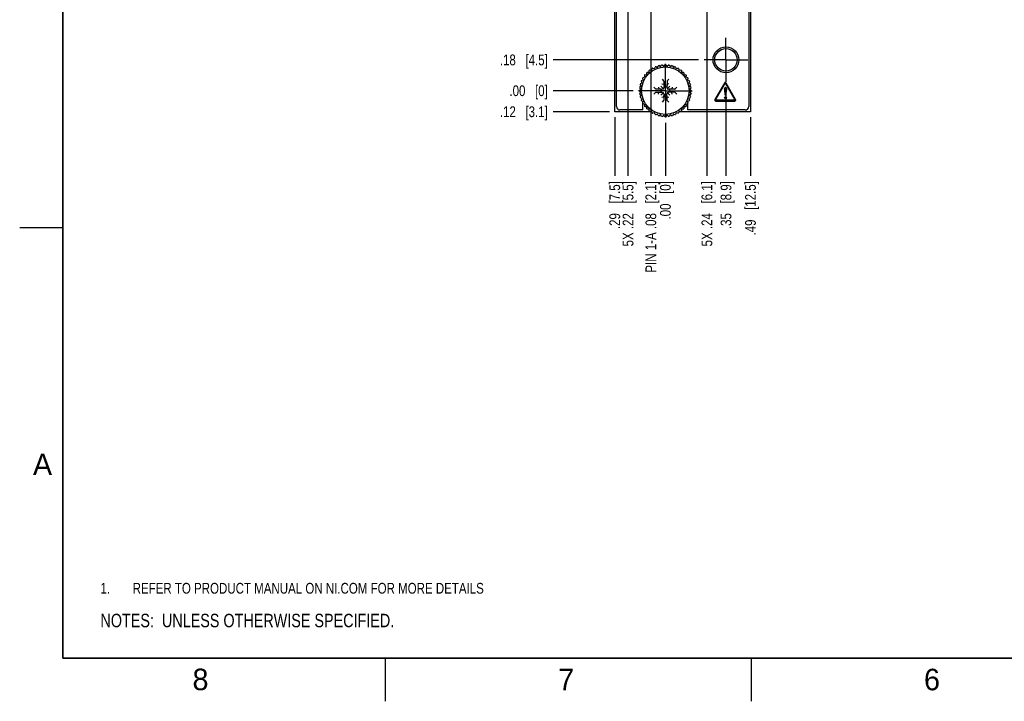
# Model space of a CAD drawing. Header units: inches. Extents: x 0 to 34, y 0 to 22.
# Tile 1 of 36: x 0 to 11.4, y 0 to 7.9. Entities that reach past the tile are written whole.
import ezdxf

# ---------------------------------------------------------------- set-up
doc = ezdxf.new("R2010")
doc.units = ezdxf.units.IN
doc.header["$LTSCALE"] = 1.87
doc.header["$MEASUREMENT"] = 0
doc.linetypes.add('CENTER', pattern=[0.6, 0.375, -0.075, 0.075, -0.075])
doc.layers.get('0').update_dxf_attribs({"linetype": 'CONTINUOUS'})
for name, color, linetype in [('02___PRT_ALL_AXES', 7, 'CONTINUOUS'), ('DETAIL', 7, 'CONTINUOUS'), ('DIMENSIONS', 7, 'CONTINUOUS')]:
    doc.layers.add(name, color=color, linetype=linetype)
doc.styles.get("Standard").update_dxf_attribs({"font": 'txt', "width": 0.8})
doc.styles.add('TEXTSTYLE_2', font='txt')
doc.dimstyles.new('DIMSTYLE_1', dxfattribs={"dimtxt": 0.125, "dimasz": 0.18, "dimexe": 0.125, "dimexo": 0.0625, "dimgap": 0.03125, "dimtad": 0, "dimtih": 1, "dimtoh": 1, "dimlfac": 0.5, "dimzin": 4, "dimdsep": 46, "dimtxsty": 'STANDARD', "dimblk": '_FILLED', "dimblk1": '_FILLED', "dimblk2": '_FILLED', "dimcen": 0.09, "dimadec": 0, "dimazin": 0, "dimtp": 0.001, "dimtm": 0.001, "dimtfac": 1, "dimtofl": 0, "dimtmove": 0, "dimatfit": 3, "dimldrblk": '_FILLED', "dimfxl": 1, "dimtolj": 1, "dimtzin": 4, "dimarcsym": 0})
doc.dimstyles.new('DIMSTYLE_2', dxfattribs={"dimtxt": 0.125, "dimasz": 0.18, "dimexe": 0.125, "dimexo": 0.0625, "dimgap": 0.03125, "dimtad": 0, "dimtih": 1, "dimtoh": 1, "dimlfac": 0.5, "dimzin": 4, "dimdsep": 46, "dimtxsty": 'STANDARD', "dimblk": '_FILLED', "dimblk1": '_FILLED', "dimblk2": '_FILLED', "dimcen": 0.09, "dimadec": 0, "dimazin": 0, "dimtfac": 1, "dimtofl": 0, "dimtmove": 0, "dimatfit": 3, "dimldrblk": '_FILLED', "dimfxl": 1, "dimtolj": 1, "dimtzin": 4, "dimarcsym": 0})

# ---------------------------------------------------------------- blocks, each defined once
blk = doc.blocks.new('CUSTOM_NOTE_BL0', base_point=(3.625, 1.312))
at = {"color": 2, "linetype": 'CONTINUOUS', "width": 0.8}
for s, p in [('1.', (0.938, 1.25)), ('REFER TO PRODUCT MANUAL ON NI.COM FOR MORE DETAILS', (1.312, 1.25))]:
    blk.add_text(s, height=0.125, dxfattribs=at).set_placement(p)
blk = doc.blocks.new('*D0')
at = {"layer": 'DIMENSIONS', "color": 2, "linetype": 'CONTINUOUS'}
blk.add_line((6.849, 6.846), (6.196, 6.846), dxfattribs=at)
at = {"layer": 'DIMENSIONS', "color": 2, "linetype": 'CONTINUOUS', "insert": (6.134, 6.908), "char_height": 0.125, "width": 0.925, "attachment_point": 3, "line_spacing_factor": 0.9}
blk.add_mtext('.12{\\Ftxt.shx;\\W1.000000;\\H0.125000; }[3.1]', dxfattribs=at)
blk = doc.blocks.new('_FILLED')
at = {"color": 0, "linetype": 'BYBLOCK'}
blk.add_solid([(0, 0), (-1, 0.174), (-1, -0.174)], dxfattribs=at)
blk = doc.blocks.new('*D1')
at = {"layer": 'DIMENSIONS', "color": 2, "linetype": 'CONTINUOUS'}
blk.add_line((7.125, 7.09), (6.196, 7.09), dxfattribs=at)
at = {"layer": 'DIMENSIONS', "color": 2, "linetype": 'CONTINUOUS', "insert": (6.134, 7.152), "char_height": 0.125, "width": 0.725, "attachment_point": 3, "line_spacing_factor": 0.9}
blk.add_mtext('.00{\\Ftxt.shx;\\W1.000000;\\H0.125000; }[0]', dxfattribs=at)
blk = doc.blocks.new('*D2')
at = {"layer": 'DIMENSIONS', "color": 2, "linetype": 'CONTINUOUS'}
blk.add_line((7.886, 7.448), (6.196, 7.448), dxfattribs=at)
at = {"layer": 'DIMENSIONS', "color": 2, "linetype": 'CONTINUOUS', "insert": (6.134, 7.51), "char_height": 0.125, "width": 0.925, "attachment_point": 3, "line_spacing_factor": 0.9}
blk.add_mtext('.18{\\Ftxt.shx;\\W1.000000;\\H0.125000; }[4.5]', dxfattribs=at)
blk = doc.blocks.new('*D3')
at = {"layer": 'DIMENSIONS', "color": 2, "linetype": 'CONTINUOUS'}
blk.add_line((7.003, 8.432), (6.196, 8.432), dxfattribs=at)
at = {"layer": 'DIMENSIONS', "color": 2, "linetype": 'CONTINUOUS', "insert": (6.134, 8.494), "char_height": 0.125, "width": 0.825, "attachment_point": 3, "line_spacing_factor": 0.9}
blk.add_mtext('.67{\\Ftxt.shx;\\W1.000000;\\H0.125000; }[17]', dxfattribs=at)
blk = doc.blocks.new('*D4')
at = {"layer": 'DIMENSIONS', "color": 2, "linetype": 'CONTINUOUS'}
blk.add_line((7.003, 15.386), (6.196, 15.386), dxfattribs=at)
at = {"layer": 'DIMENSIONS', "color": 2, "linetype": 'CONTINUOUS', "insert": (6.134, 15.448), "char_height": 0.125, "width": 1.225, "attachment_point": 3, "line_spacing_factor": 0.9}
blk.add_mtext('4.15{\\Ftxt.shx;\\W1.000000;\\H0.125000; }[105.4]', dxfattribs=at)
blk = doc.blocks.new('*D5')
at = {"layer": 'DIMENSIONS', "color": 2, "linetype": 'CONTINUOUS'}
blk.add_line((6.878, 16.374), (6.196, 16.374), dxfattribs=at)
at = {"layer": 'DIMENSIONS', "color": 2, "linetype": 'CONTINUOUS', "insert": (6.134, 16.436), "char_height": 0.125, "width": 1.225, "attachment_point": 3, "line_spacing_factor": 0.9}
blk.add_mtext('4.64{\\Ftxt.shx;\\W1.000000;\\H0.125000; }[117.9]', dxfattribs=at)
blk = doc.blocks.new('*D6')
at = {"layer": 'DIMENSIONS', "color": 2, "linetype": 'CONTINUOUS'}
blk.add_line((6.876, 16.718), (6.196, 16.718), dxfattribs=at)
at = {"layer": 'DIMENSIONS', "color": 2, "linetype": 'CONTINUOUS', "insert": (6.134, 16.78), "char_height": 0.125, "width": 1.225, "attachment_point": 3, "line_spacing_factor": 0.9}
blk.add_mtext('4.81{\\Ftxt.shx;\\W1.000000;\\H0.125000; }[122.3]', dxfattribs=at)
blk = doc.blocks.new('*D7')
at = {"layer": 'DIMENSIONS', "color": 2, "linetype": 'CONTINUOUS'}
blk.add_line((6.849, 16.974), (6.196, 16.974), dxfattribs=at)
at = {"layer": 'DIMENSIONS', "color": 2, "linetype": 'CONTINUOUS', "insert": (6.134, 17.036), "char_height": 0.125, "width": 1.225, "attachment_point": 3, "line_spacing_factor": 0.9}
blk.add_mtext('4.94{\\Ftxt.shx;\\W1.000000;\\H0.125000; }[125.5]', dxfattribs=at)
blk = doc.blocks.new('*D8')
at = {"layer": 'DIMENSIONS', "color": 2, "linetype": 'CONTINUOUS'}
blk.add_line((8.274, 16.73), (9.191, 16.73), dxfattribs=at)
at = {"layer": 'DIMENSIONS', "color": 2, "linetype": 'CONTINUOUS', "insert": (9.253, 16.792), "char_height": 0.125, "width": 1.225, "attachment_point": 1, "line_spacing_factor": 0.9}
blk.add_mtext('4.82{\\Ftxt.shx;\\W1.000000;\\H0.125000; }[122.4]', dxfattribs=at)
blk = doc.blocks.new('*D9')
at = {"layer": 'DIMENSIONS', "color": 2, "linetype": 'CONTINUOUS'}
blk.add_line((8.38, 15.422), (9.205, 15.422), dxfattribs=at)
at = {"layer": 'DIMENSIONS', "color": 2, "linetype": 'CONTINUOUS', "insert": (9.268, 15.484), "char_height": 0.125, "width": 1.225, "attachment_point": 1, "line_spacing_factor": 0.9}
blk.add_mtext('4.17{\\Ftxt.shx;\\W1.000000;\\H0.125000; }[105.8]', dxfattribs=at)
blk = doc.blocks.new('*D10')
at = {"layer": 'DIMENSIONS', "color": 2, "linetype": 'CONTINUOUS'}
blk.add_line((8.38, 14.44), (9.205, 14.44), dxfattribs=at)
at = {"layer": 'DIMENSIONS', "color": 2, "linetype": 'CONTINUOUS', "insert": (9.268, 14.502), "char_height": 0.125, "width": 1.125, "attachment_point": 1, "line_spacing_factor": 0.9}
blk.add_mtext('3.68{\\Ftxt.shx;\\W1.000000;\\H0.125000; }[93.3]', dxfattribs=at)
blk = doc.blocks.new('*D11')
at = {"layer": 'DIMENSIONS', "color": 2, "linetype": 'CONTINUOUS'}
blk.add_line((8.38, 9.538), (9.205, 9.538), dxfattribs=at)
at = {"layer": 'DIMENSIONS', "color": 2, "linetype": 'CONTINUOUS', "insert": (9.268, 9.6), "char_height": 0.125, "width": 1.125, "attachment_point": 1, "line_spacing_factor": 0.9}
blk.add_mtext('1.22{\\Ftxt.shx;\\W1.000000;\\H0.125000; }[31.1]', dxfattribs=at)
blk = doc.blocks.new('*D12')
at = {"layer": 'DIMENSIONS', "color": 2, "linetype": 'CONTINUOUS'}
blk.add_line((8.38, 8.556), (9.205, 8.556), dxfattribs=at)
at = {"layer": 'DIMENSIONS', "color": 2, "linetype": 'CONTINUOUS', "insert": (9.268, 8.618), "char_height": 0.125, "width": 1.025, "attachment_point": 1, "line_spacing_factor": 0.9}
blk.add_mtext('.73{\\Ftxt.shx;\\W1.000000;\\H0.125000; }[18.6]', dxfattribs=at)
blk = doc.blocks.new('*D13')
at = {"layer": 'DIMENSIONS', "color": 2, "linetype": 'CONTINUOUS'}
blk.add_line((6.911, 6.783), (6.911, 6.102), dxfattribs=at)
at = {"layer": 'DIMENSIONS', "color": 2, "linetype": 'CONTINUOUS', "insert": (6.849, 6.04), "char_height": 0.125, "width": 0.925, "attachment_point": 3, "rotation": 90, "line_spacing_factor": 0.9}
blk.add_mtext('.29{\\Ftxt.shx;\\W1.000000;\\H0.125000; }[7.5]', dxfattribs=at)
blk = doc.blocks.new('*D14')
at = {"layer": 'DIMENSIONS', "color": 2, "linetype": 'CONTINUOUS'}
blk.add_line((7.499, 6.715), (7.499, 6.102), dxfattribs=at)
at = {"layer": 'DIMENSIONS', "color": 2, "linetype": 'CONTINUOUS', "insert": (7.437, 6.04), "char_height": 0.125, "width": 0.725, "attachment_point": 3, "rotation": 90, "line_spacing_factor": 0.9}
blk.add_mtext('.00{\\Ftxt.shx;\\W1.000000;\\H0.125000; }[0]', dxfattribs=at)
blk = doc.blocks.new('*D15')
at = {"layer": 'DIMENSIONS', "color": 2, "linetype": 'CONTINUOUS'}
blk.add_line((7.065, 8.369), (7.065, 6.102), dxfattribs=at)
at = {"layer": 'DIMENSIONS', "color": 2, "linetype": 'CONTINUOUS', "insert": (7.003, 6.04), "char_height": 0.125, "width": 1.225, "attachment_point": 3, "rotation": 90, "line_spacing_factor": 0.9}
blk.add_mtext('5X .22{\\Ftxt.shx;\\W1.000000;\\H0.125000; }[5.5]', dxfattribs=at)
blk = doc.blocks.new('*D16')
at = {"layer": 'DIMENSIONS', "color": 2, "linetype": 'CONTINUOUS'}
blk.add_line((8.203, 7.13), (8.203, 6.102), dxfattribs=at)
at = {"layer": 'DIMENSIONS', "color": 2, "linetype": 'CONTINUOUS', "insert": (8.141, 6.04), "char_height": 0.125, "width": 0.925, "attachment_point": 3, "rotation": 90, "line_spacing_factor": 0.9}
blk.add_mtext('.35{\\Ftxt.shx;\\W1.000000;\\H0.125000; }[8.9]', dxfattribs=at)
blk = doc.blocks.new('*D17')
at = {"layer": 'DIMENSIONS', "color": 2, "linetype": 'CONTINUOUS'}
blk.add_line((8.487, 6.783), (8.487, 6.102), dxfattribs=at)
at = {"layer": 'DIMENSIONS', "color": 2, "linetype": 'CONTINUOUS', "insert": (8.425, 6.04), "char_height": 0.125, "width": 1.025, "attachment_point": 3, "rotation": 90, "line_spacing_factor": 0.9}
blk.add_mtext('.49{\\Ftxt.shx;\\W1.000000;\\H0.125000; }[12.5]', dxfattribs=at)
blk = doc.blocks.new('*D18')
at = {"layer": 'DIMENSIONS', "color": 2, "linetype": 'CONTINUOUS'}
blk.add_line((7.981, 8.369), (7.981, 6.102), dxfattribs=at)
at = {"layer": 'DIMENSIONS', "color": 2, "linetype": 'CONTINUOUS', "insert": (7.919, 6.04), "char_height": 0.125, "width": 1.225, "attachment_point": 3, "rotation": 90, "line_spacing_factor": 0.9}
blk.add_mtext('5X .24{\\Ftxt.shx;\\W1.000000;\\H0.125000; }[6.1]', dxfattribs=at)
blk = doc.blocks.new('*D32')
at = {"layer": 'DIMENSIONS', "color": 2, "linetype": 'CONTINUOUS'}
blk.add_line((7.244, 8.81), (6.138, 8.81), dxfattribs=at)
at = {"layer": 'DIMENSIONS', "color": 2, "linetype": 'CONTINUOUS', "insert": (6.076, 8.872), "char_height": 0.125, "width": 1.825, "attachment_point": 3, "line_spacing_factor": 0.9}
blk.add_mtext('PIN 1-A .86{\\Ftxt.shx;\\W1.000000;\\H0.125000; }[21.8]', dxfattribs=at)
blk = doc.blocks.new('*D33')
at = {"layer": 'DIMENSIONS', "color": 2, "linetype": 'CONTINUOUS'}
blk.add_line((7.33, 8.721), (7.33, 6.102), dxfattribs=at)
at = {"layer": 'DIMENSIONS', "color": 2, "linetype": 'CONTINUOUS', "insert": (7.268, 6.04), "char_height": 0.125, "width": 1.725, "attachment_point": 3, "rotation": 90, "line_spacing_factor": 0.9}
blk.add_mtext('PIN 1-A .08{\\Ftxt.shx;\\W1.000000;\\H0.125000; }[2.1]', dxfattribs=at)
blk = doc.blocks.new('NOTES_HEADER_BL1', base_point=(3.1215, 0.9375))
at = {"layer": 'DETAIL', "color": 2, "linetype": 'CONTINUOUS', "width": 0.8}
blk.add_text('NOTES:  UNLESS OTHERWISE SPECIFIED.', height=0.156, dxfattribs=at).set_placement((0.9375, 0.8595))

msp = doc.modelspace()

# ---------------------------------------------------------------- linework, layer by layer
at = {"color": 7, "linetype": 'CONTINUOUS'}
for p, q in [((6.911, 6.846), (6.911, 16.974)), ((8.487, 16.974), (8.487, 6.846)), ((6.931, 6.906), (6.931, 16.914)), ((8.467, 16.914), (8.467, 6.906)), ((7.311, 7.305), (7.313, 7.325)), ((7.32, 7.331), (7.34, 7.328)), ((7.34, 7.328), (7.345, 7.347)), ((7.353, 7.352), (7.373, 7.347)), ((7.373, 7.347), (7.38, 7.365)), ((7.389, 7.369), (7.407, 7.361)), ((7.407, 7.361), (7.417, 7.378)), ((7.426, 7.381), (7.444, 7.371)), ((7.444, 7.371), (7.456, 7.387)), ((7.465, 7.388), (7.481, 7.376)), ((7.481, 7.376), (7.495, 7.39)), ((7.504, 7.39), (7.518, 7.376)), ((7.518, 7.376), (7.534, 7.388)), ((7.543, 7.387), (7.555, 7.371)), ((7.555, 7.371), (7.573, 7.381)), ((7.582, 7.378), (7.592, 7.361)), ((7.592, 7.361), (7.61, 7.369)), ((7.618, 7.365), (7.626, 7.347)), ((7.626, 7.347), (7.645, 7.352)), ((7.653, 7.347), (7.659, 7.328)), ((7.659, 7.328), (7.678, 7.331)), ((7.686, 7.325), (7.688, 7.305)), ((7.224, 7.209), (7.243, 7.217)), ((7.243, 7.217), (7.237, 7.236)), ((7.242, 7.244), (7.261, 7.249)), ((7.261, 7.249), (7.259, 7.269)), ((7.264, 7.276), (7.284, 7.279)), ((7.284, 7.279), (7.284, 7.299)), ((7.291, 7.305), (7.311, 7.305)), ((7.461, 7.222), (7.478, 7.204)), ((7.538, 7.222), (7.521, 7.204)), ((7.688, 7.305), (7.708, 7.305)), ((7.715, 7.299), (7.715, 7.279)), ((7.715, 7.279), (7.735, 7.276)), ((7.74, 7.269), (7.738, 7.249)), ((7.738, 7.249), (7.757, 7.244)), ((7.762, 7.236), (7.756, 7.217)), ((7.756, 7.217), (7.775, 7.209)), ((7.199, 7.094), (7.214, 7.109)), ((7.214, 7.109), (7.201, 7.124)), ((7.203, 7.134), (7.218, 7.146)), ((7.218, 7.146), (7.208, 7.163)), ((7.211, 7.172), (7.228, 7.182)), ((7.228, 7.182), (7.221, 7.2)), ((7.367, 7.129), (7.385, 7.111)), ((7.452, 7.106), (7.389, 7.109)), ((7.419, 7.13), (7.424, 7.11)), ((7.424, 7.11), (7.46, 7.106)), ((7.424, 7.11), (7.424, 7.11)), ((7.447, 7.142), (7.462, 7.127)), ((7.452, 7.106), (7.46, 7.106)), ((7.452, 7.074), (7.452, 7.106)), ((7.46, 7.17), (7.479, 7.166)), ((7.46, 7.106), (7.476, 7.113)), ((7.462, 7.127), (7.476, 7.113)), ((7.476, 7.113), (7.484, 7.129)), ((7.479, 7.166), (7.48, 7.165)), ((7.48, 7.2), (7.484, 7.137)), ((7.48, 7.165), (7.484, 7.129)), ((7.484, 7.137), (7.515, 7.137)), ((7.484, 7.129), (7.484, 7.137)), ((7.519, 7.2), (7.515, 7.137)), ((7.519, 7.165), (7.515, 7.129)), ((7.515, 7.137), (7.515, 7.129)), ((7.515, 7.129), (7.522, 7.113)), ((7.539, 7.17), (7.519, 7.166)), ((7.519, 7.165), (7.519, 7.166)), ((7.537, 7.127), (7.522, 7.113)), ((7.522, 7.113), (7.539, 7.106)), ((7.552, 7.142), (7.537, 7.127)), ((7.575, 7.11), (7.539, 7.106)), ((7.539, 7.106), (7.546, 7.106)), ((7.61, 7.109), (7.546, 7.106)), ((7.546, 7.106), (7.546, 7.074)), ((7.58, 7.13), (7.575, 7.11)), ((7.575, 7.11), (7.575, 7.11)), ((7.632, 7.129), (7.614, 7.111)), ((7.778, 7.2), (7.771, 7.182)), ((7.771, 7.182), (7.788, 7.172)), ((7.79, 7.163), (7.78, 7.146)), ((7.78, 7.146), (7.796, 7.134)), ((7.797, 7.124), (7.785, 7.109)), ((7.785, 7.109), (7.799, 7.094)), ((7.214, 7.071), (7.199, 7.085)), ((7.201, 7.055), (7.214, 7.071)), ((7.218, 7.034), (7.203, 7.046)), ((7.208, 7.017), (7.218, 7.034)), ((7.228, 6.998), (7.211, 7.008)), ((7.221, 6.979), (7.228, 6.998)), ((7.367, 7.051), (7.385, 7.069)), ((7.389, 7.071), (7.452, 7.074)), ((7.419, 7.05), (7.424, 7.07)), ((7.424, 7.07), (7.46, 7.074)), ((7.424, 7.07), (7.424, 7.07)), ((7.447, 7.038), (7.462, 7.053)), ((7.46, 7.074), (7.452, 7.074)), ((7.476, 7.067), (7.46, 7.074)), ((7.479, 7.014), (7.46, 7.01)), ((7.462, 7.053), (7.476, 7.067)), ((7.484, 7.051), (7.476, 7.067)), ((7.48, 7.014), (7.479, 7.014)), ((7.48, 7.014), (7.484, 7.051)), ((7.484, 7.043), (7.48, 6.979)), ((7.484, 7.043), (7.484, 7.051)), ((7.515, 7.043), (7.484, 7.043)), ((7.522, 7.067), (7.515, 7.051)), ((7.519, 7.014), (7.515, 7.051)), ((7.515, 7.043), (7.515, 7.051)), ((7.519, 6.979), (7.515, 7.043)), ((7.539, 7.01), (7.519, 7.014)), ((7.519, 7.014), (7.519, 7.014)), ((7.539, 7.074), (7.522, 7.067)), ((7.537, 7.053), (7.522, 7.067)), ((7.552, 7.038), (7.537, 7.053)), ((7.546, 7.074), (7.539, 7.074)), ((7.575, 7.07), (7.539, 7.074)), ((7.61, 7.071), (7.546, 7.074)), ((7.58, 7.05), (7.575, 7.07)), ((7.575, 7.07), (7.575, 7.07)), ((7.632, 7.051), (7.614, 7.069)), ((7.788, 7.008), (7.771, 6.998)), ((7.771, 6.998), (7.778, 6.979)), ((7.796, 7.046), (7.78, 7.034)), ((7.78, 7.034), (7.79, 7.017)), ((7.799, 7.085), (7.785, 7.071)), ((7.785, 7.071), (7.797, 7.055)), ((7.239, 6.866), (6.971, 6.866)), ((7.243, 6.963), (7.224, 6.971)), ((7.237, 6.944), (7.243, 6.963)), ((7.261, 6.931), (7.242, 6.936)), ((7.259, 6.911), (7.261, 6.931)), ((7.284, 6.901), (7.264, 6.904)), ((7.284, 6.881), (7.284, 6.901)), ((7.311, 6.874), (7.291, 6.874)), ((7.313, 6.855), (7.311, 6.874)), ((7.478, 6.975), (7.461, 6.957)), ((7.538, 6.957), (7.52, 6.975)), ((7.688, 6.874), (7.686, 6.855)), ((7.708, 6.874), (7.688, 6.874)), ((7.735, 6.904), (7.715, 6.901)), ((7.715, 6.901), (7.715, 6.881)), ((7.757, 6.936), (7.738, 6.931)), ((7.738, 6.931), (7.74, 6.911)), ((7.775, 6.971), (7.756, 6.963)), ((7.756, 6.963), (7.762, 6.944)), ((8.427, 6.866), (7.759, 6.866)), ((7.342, 6.846), (6.911, 6.846)), ((7.34, 6.852), (7.32, 6.849)), ((7.345, 6.832), (7.34, 6.852)), ((7.373, 6.833), (7.353, 6.828)), ((7.38, 6.815), (7.373, 6.833)), ((7.407, 6.819), (7.389, 6.811)), ((7.417, 6.801), (7.407, 6.819)), ((7.444, 6.809), (7.426, 6.799)), ((7.456, 6.793), (7.444, 6.809)), ((7.481, 6.804), (7.465, 6.792)), ((7.495, 6.79), (7.481, 6.804)), ((7.518, 6.804), (7.504, 6.79)), ((7.534, 6.792), (7.518, 6.804)), ((7.555, 6.809), (7.543, 6.793)), ((7.573, 6.799), (7.555, 6.809)), ((7.592, 6.819), (7.582, 6.801)), ((7.61, 6.811), (7.592, 6.819)), ((7.626, 6.833), (7.618, 6.815)), ((7.645, 6.828), (7.626, 6.833)), ((7.659, 6.852), (7.653, 6.832)), ((8.487, 6.846), (7.657, 6.846)), ((7.678, 6.849), (7.659, 6.852))]:
    msp.add_line(p, q, dxfattribs=at)
at = {"color": 40, "linetype": 'CONTINUOUS'}
for p, q in [((8.186, 7.179), (8.075, 6.987)), ((8.082, 6.983), (8.194, 7.174)), ((8.199, 7.174), (8.307, 6.983)), ((8.208, 7.107), (8.199, 7.033)), ((8.315, 6.987), (8.206, 7.179)), ((8.305, 6.979), (8.085, 6.979)), ((8.196, 7.033), (8.195, 7.054)), ((8.199, 7.033), (8.196, 7.033)), ((8.085, 6.97), (8.305, 6.97))]:
    msp.add_line(p, q, dxfattribs=at)
at = {"color": 2, "linetype": 'CONTINUOUS'}
for p, q in [((0, 5.5), (0.5, 5.5)), ((4.25, 0), (4.25, 0.5)), ((8.5, 0), (8.5, 0.5))]:
    msp.add_line(p, q, dxfattribs=at)
at = {"color": 7, "linetype": 'CONTINUOUS', "const_width": 0.02}
for points in [[(0.5, 21.5), (0.5, 0.5)], [(0.5, 0.5), (33.5, 0.5)]]:
    msp.add_lwpolyline(points, dxfattribs=at)
at = {"color": 7, "linetype": 'CONTINUOUS'}
msp.add_circle((7.499, 7.09), 0.276, dxfattribs=at)
for centre, radius, start, end in [((7.499, 7.09), 0.3, 126.6185, 128.3815), ((7.499, 7.091), 0.299, 119.1146, 120.8854), ((7.499, 7.09), 0.3, 111.6185, 113.3815), ((7.499, 7.09), 0.3, 104.1185, 105.8815), ((7.499, 7.09), 0.3, 96.6185, 98.3815), ((7.499, 7.09), 0.3, 89.1185, 90.8815), ((7.499, 7.09), 0.3, 81.6185, 83.3815), ((7.499, 7.09), 0.3, 74.1185, 75.8815), ((7.499, 7.09), 0.3, 66.6185, 68.3815), ((7.499, 7.09), 0.3, 59.1185, 60.8815), ((7.499, 7.09), 0.3, 51.6185, 53.3815), ((7.499, 7.09), 0.3, 156.6185, 158.3815), ((7.499, 7.09), 0.3, 149.1185, 150.8815), ((7.499, 7.09), 0.3, 141.6185, 143.3815), ((7.499, 7.09), 0.3, 134.1185, 135.8815), ((7.499, 7.09), 0.3, 44.1185, 45.8815), ((7.499, 7.09), 0.3, 36.6185, 38.3815), ((7.499, 7.09), 0.3, 29.1185, 30.8815), ((7.499, 7.09), 0.3, 21.6185, 23.3815), ((7.499, 7.09), 0.3, 179.1185, 180.8815), ((7.499, 7.09), 0.3, 171.6185, 173.3815), ((7.499, 7.09), 0.3, 164.1185, 165.8815), ((7.499, 7.09), 0.3, 14.1185, 15.8815), ((7.499, 7.09), 0.3, 6.6185, 8.3815), ((7.499, 7.09), 0.3, 359.1185, 0.8815), ((7.499, 7.09), 0.3, 186.6185, 188.3815), ((7.499, 7.09), 0.3, 194.1185, 195.8815), ((7.499, 7.09), 0.3, 201.6185, 203.3815), ((7.499, 7.09), 0.3, 336.6185, 338.3815), ((7.499, 7.09), 0.3, 344.1185, 345.8815), ((7.499, 7.09), 0.3, 351.6185, 353.3815), ((6.971, 6.906), 0.04, 180, 270), ((7.499, 7.09), 0.3, 209.1185, 210.8815), ((7.499, 7.09), 0.3, 216.6185, 218.3815), ((7.499, 7.09), 0.3, 224.1185, 225.8815), ((7.499, 7.09), 0.3, 314.1185, 315.8815), ((7.499, 7.09), 0.3, 321.6185, 323.3815), ((7.499, 7.09), 0.3, 329.1185, 330.8815), ((8.427, 6.906), 0.04, 270, 360), ((7.499, 7.09), 0.3, 231.6185, 233.3815), ((7.499, 7.089), 0.299, 239.1146, 240.8854), ((7.499, 7.09), 0.3, 246.6185, 248.3815), ((7.499, 7.09), 0.3, 254.1185, 255.8815), ((7.499, 7.09), 0.3, 261.6185, 263.3815), ((7.499, 7.09), 0.3, 269.1185, 270.8815), ((7.499, 7.09), 0.3, 276.6185, 278.3815), ((7.499, 7.09), 0.3, 284.1185, 285.8815), ((7.499, 7.09), 0.3, 291.6185, 293.3815), ((7.499, 7.09), 0.3, 299.1185, 300.8815), ((7.499, 7.09), 0.3, 306.6185, 308.3815)]:
    msp.add_arc(centre, radius, start, end, dxfattribs=at)
msp.add_ellipse((7.389, 7.051), major_axis=(-0.0001, 0.02), ratio=0.487612, start_param=0.023739, end_param=0.442618, dxfattribs=at)
for points, knots in [([(7.385, 7.111), (7.385, 7.11), (7.387, 7.11), (7.388, 7.109), (7.389, 7.109)], [0, 0, 0, 0, 0.533893, 1, 1, 1, 1]), ([(7.48, 7.2), (7.48, 7.201), (7.48, 7.201), (7.48, 7.202), (7.479, 7.203), (7.479, 7.204), (7.478, 7.204)], [0, 0, 0, 0, 0.229991, 0.471038, 0.726338, 1, 1, 1, 1]), ([(7.521, 7.204), (7.52, 7.204), (7.519, 7.203), (7.519, 7.201), (7.519, 7.2)], [0, 0, 0, 0, 0.533893, 1, 1, 1, 1]), ([(7.61, 7.109), (7.61, 7.109), (7.611, 7.109), (7.612, 7.11), (7.613, 7.11), (7.614, 7.111), (7.614, 7.111)], [0, 0, 0, 0, 0.229991, 0.471038, 0.726338, 1, 1, 1, 1]), ([(7.478, 6.975), (7.479, 6.976), (7.479, 6.976), (7.48, 6.977), (7.48, 6.978), (7.48, 6.979), (7.48, 6.979)], [0, 0, 0, 0, 0.273672, 0.52896, 0.77001, 1, 1, 1, 1]), ([(7.521, 6.975), (7.52, 6.976), (7.519, 6.977), (7.519, 6.979), (7.519, 6.979)], [0, 0, 0, 0, 0.535971, 1, 1, 1, 1]), ([(7.614, 7.069), (7.613, 7.069), (7.612, 7.07), (7.611, 7.071), (7.61, 7.071)], [0, 0, 0, 0, 0.533893, 1, 1, 1, 1])]:
    msp.add_open_spline(points, degree=3, knots=knots, dxfattribs=at)
at = {"color": 40, "linetype": 'CONTINUOUS'}
for points in [[(8.196, 7.185), (8.192, 7.186), (8.188, 7.182), (8.186, 7.179)], [(8.188, 7.113), (8.188, 7.119), (8.191, 7.129), (8.198, 7.129)], [(8.194, 7.174), (8.194, 7.175), (8.195, 7.177), (8.196, 7.177)], [(8.206, 7.179), (8.204, 7.182), (8.2, 7.185), (8.196, 7.185)], [(8.196, 7.177), (8.197, 7.177), (8.198, 7.175), (8.199, 7.174)], [(8.075, 6.987), (8.073, 6.984), (8.072, 6.979), (8.074, 6.975)], [(8.082, 6.98), (8.081, 6.981), (8.082, 6.982), (8.082, 6.983)], [(8.085, 6.979), (8.084, 6.979), (8.082, 6.979), (8.082, 6.98)], [(8.188, 7.008), (8.188, 7.013), (8.193, 7.018), (8.198, 7.018)], [(8.198, 7.018), (8.203, 7.018), (8.208, 7.013), (8.208, 7.008)], [(8.208, 7.008), (8.208, 7.003), (8.203, 6.998), (8.198, 6.998)], [(8.308, 6.98), (8.307, 6.979), (8.306, 6.979), (8.305, 6.979)], [(8.307, 6.983), (8.308, 6.982), (8.309, 6.981), (8.308, 6.98)], [(8.316, 6.975), (8.318, 6.979), (8.317, 6.984), (8.315, 6.987)], [(8.074, 6.975), (8.076, 6.972), (8.081, 6.97), (8.085, 6.97)], [(8.305, 6.97), (8.309, 6.97), (8.314, 6.972), (8.316, 6.975)]]:
    msp.add_open_spline(points, degree=3, dxfattribs=at)
for points, knots in [([(8.195, 7.054), (8.194, 7.059), (8.192, 7.078), (8.188, 7.098), (8.188, 7.113)], [0, 0, 0, 0, 0.23152, 1, 1, 1, 1]), ([(8.198, 7.129), (8.201, 7.129), (8.21, 7.122), (8.208, 7.112), (8.208, 7.107)], [0, 0, 0, 0, 0.411857, 1, 1, 1, 1]), ([(8.198, 6.998), (8.194, 6.998), (8.189, 7.001), (8.188, 7.006), (8.188, 7.008)], [0, 0, 0, 0, 0.690862, 1, 1, 1, 1])]:
    msp.add_open_spline(points, degree=3, knots=knots, dxfattribs=at)
at = {"layer": '02___PRT_ALL_AXES', "color": 7, "linetype": 'CENTER'}
for p, q in [((8.203, 7.448), (8.203, 7.703)), ((8.203, 7.448), (7.948, 7.448)), ((8.203, 7.448), (8.458, 7.448)), ((8.203, 7.448), (8.203, 7.193)), ((7.499, 7.09), (7.499, 7.402)), ((7.499, 7.09), (7.187, 7.09)), ((7.499, 7.09), (7.811, 7.09)), ((7.499, 7.09), (7.499, 6.778))]:
    msp.add_line(p, q, dxfattribs=at)
at = {"layer": '02___PRT_ALL_AXES', "color": 7, "linetype": 'CONTINUOUS'}
for p, q in [((7.239, 6.952), (7.239, 6.964)), ((7.239, 6.866), (7.239, 6.94)), ((7.759, 6.952), (7.759, 6.964)), ((7.759, 6.866), (7.759, 6.94))]:
    msp.add_line(p, q, dxfattribs=at)
for radius in [0.15, 0.13]:
    msp.add_circle((8.203, 7.448), radius, dxfattribs=at)

# ---------------------------------------------------------------- block references
at = {"color": 2, "linetype": 'CONTINUOUS'}
msp.add_blockref('CUSTOM_NOTE_BL0', (3.625, 1.312), dxfattribs=at)
at = {"layer": 'DETAIL', "color": 2, "linetype": 'CONTINUOUS'}
msp.add_blockref('NOTES_HEADER_BL1', (3.122, 0.938), dxfattribs=at)

# ---------------------------------------------------------------- texts
at = {"color": 2, "linetype": 'CONTINUOUS', "char_height": 0.25, "width": 0.25, "attachment_point": 1, "line_spacing_factor": 0.9, "style": 'TEXTSTYLE_2'}
for s, insert in [('A', (0.154, 2.876)), ('8', (2.007, 0.379)), ('7', (6.255, 0.379)), ('6', (10.503, 0.378))]:
    msp.add_mtext(s, dxfattribs=dict(at, insert=insert))

# ---------------------------------------------------------------- dimensions: what is measured, and where the dimension line sits
at = {"layer": 'DIMENSIONS', "color": 2, "linetype": 'CONTINUOUS'}
for feature_location, offset, dtype, origin, dimstyle, picture, middle in [((6.849, 16.974), (-0.653, 0), 0, (6.911, 7.09), 'DIMSTYLE_1', '*D7', (5.521, 16.974)), ((6.876, 16.718), (-0.68, 0), 0, (6.938, 7.09), 'DIMSTYLE_1', '*D6', (5.521, 16.718)), ((8.274, 16.73), (0.917, 0), 0, (8.211, 7.09), 'DIMSTYLE_1', '*D8', (9.866, 16.73)), ((6.878, 16.374), (-0.682, 0), 0, (6.94, 7.09), 'DIMSTYLE_1', '*D5', (5.521, 16.374)), ((7.003, 15.386), (-0.807, 0), 0, (7.065, 7.09), 'DIMSTYLE_1', '*D4', (5.521, 15.386)), ((8.38, 15.422), (0.825, 0), 0, (8.317, 7.09), 'DIMSTYLE_1', '*D9', (9.88, 15.422)), ((8.379932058, 14.439870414), (0.825454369, 0), 0, (8.317432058, 7.089870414), 'DIMSTYLE_1', '*D10', (9.830386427, 14.439870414)), ((8.38, 9.538), (0.825, 0), 0, (8.317, 7.09), 'DIMSTYLE_1', '*D11', (9.83, 9.538)), ((8.38, 8.556), (0.825, 0), 0, (8.317, 7.09), 'DIMSTYLE_1', '*D12', (9.78, 8.556)), ((7.003, 8.432), (-0.807, 0), 0, (7.065, 7.09), 'DIMSTYLE_1', '*D3', (5.721, 8.432)), ((7.886, 7.448), (-1.69, 0), 0, (7.948, 7.09), 'DIMSTYLE_1', '*D2', (5.671, 7.448)), ((7.124932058, 7.089870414), (-0.928796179, 0), 0, (7.187432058, 7.089870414), 'DIMSTYLE_2', '*D1', (5.771135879, 7.089870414)), ((8.203, 7.13), (0, -1.028), 1, (7.499, 7.193), 'DIMSTYLE_1', '*D16', (8.203, 5.577)), ((6.849, 6.846), (-0.653, 0), 0, (7.187, 7.09), 'DIMSTYLE_1', '*D0', (5.671, 6.846)), ((6.911, 6.783), (0, -0.681), 1, (7.499, 6.778), 'DIMSTYLE_1', '*D13', (6.911, 5.577)), ((7.499432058, 6.715370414), (0, -0.612996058), 1, (7.499432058, 6.777870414), 'DIMSTYLE_2', '*D14', (7.499432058, 5.677374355)), ((8.487, 6.783), (0, -0.681), 1, (7.499, 6.846), 'DIMSTYLE_1', '*D17', (8.487, 5.527))]:
    dim = msp.add_ordinate_dim(feature_location=feature_location, offset=offset, dtype=dtype, origin=origin, dimstyle=dimstyle, dxfattribs=at)
    dim.commit()
    dim.dimension.update_dxf_attribs({"geometry": picture, "text_midpoint": middle})
for feature_location, offset, dtype, origin, text, picture, middle in [((7.244, 8.81), (-1.106, 0), 0, (7.307, 7.09), 'PIN 1-A <>', '*D32', (5.163, 8.81)), ((7.33, 8.721), (0, -2.619), 1, (7.499, 8.784), 'PIN 1-A <>', '*D33', (7.33, 5.177)), ((7.065, 8.369), (0, -2.267), 1, (7.499, 8.432), '5X <>', '*D15', (7.065, 5.427)), ((7.981, 8.369), (0, -2.267), 1, (7.499, 8.432), '5X <>', '*D18', (7.981, 5.427))]:
    dim = msp.add_ordinate_dim(feature_location=feature_location, offset=offset, dtype=dtype, origin=origin, text=text, dimstyle='DIMSTYLE_1', dxfattribs=at)
    dim.commit()
    dim.dimension.update_dxf_attribs({"geometry": picture, "text_midpoint": middle})

doc.saveas('drawing.dxf')
